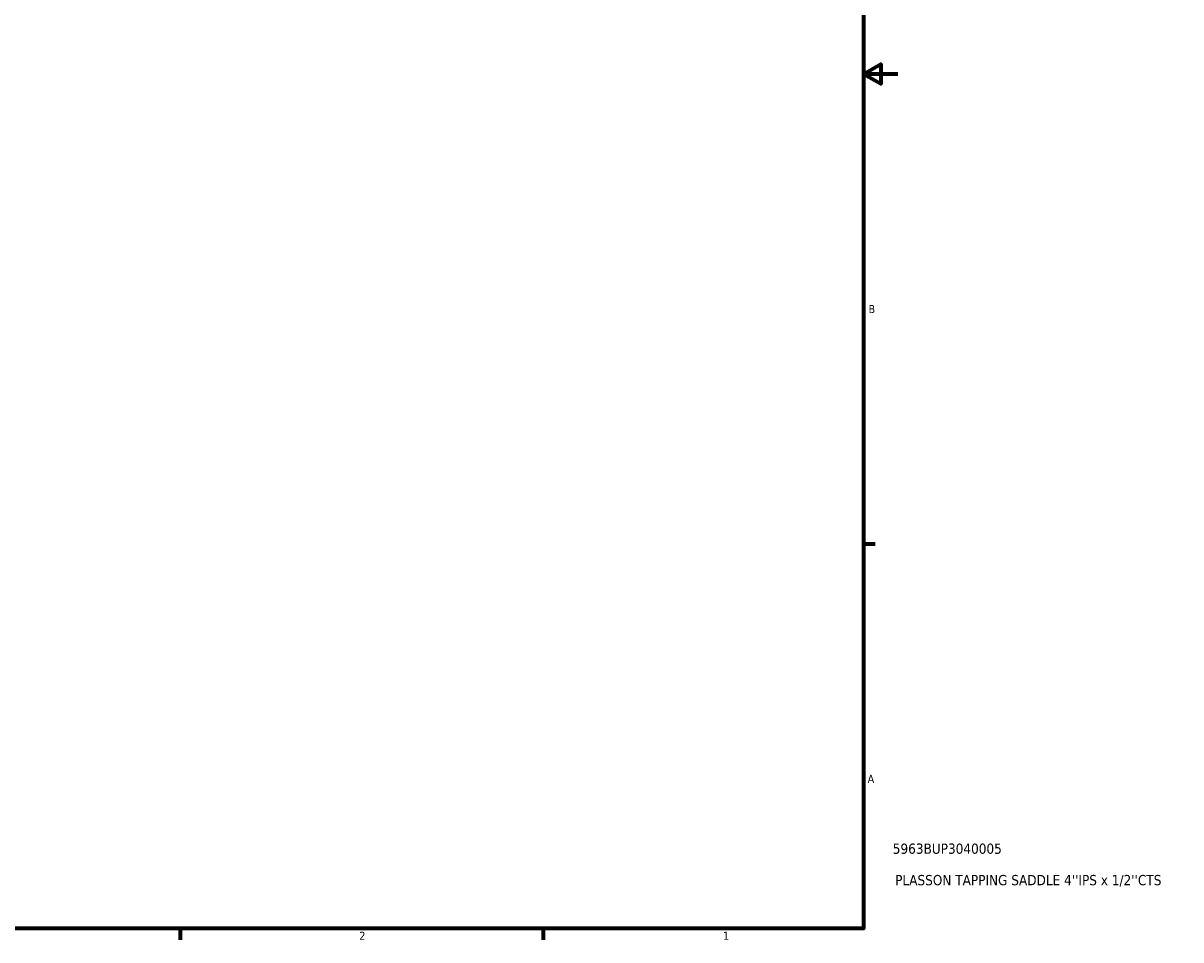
# Model space of a CAD drawing. Header units: inches. Extents: x -1 to 48.3, y -1.4 to 47.7.
# Tile 6 of 8: x 23.7 to 37.2, y 0.9 to 11.6. Entities that reach past the tile are written whole.
import ezdxf

# ---------------------------------------------------------------- set-up
doc = ezdxf.new("R2010")
doc.units = ezdxf.units.IN
doc.header["$MEASUREMENT"] = 0
doc.layers.add('Border (ANSI)', color=7, linetype='Continuous', lineweight=70)
doc.layers.add('Title (ANSI)', color=7, linetype='Continuous', lineweight=50)
doc.styles.add('Note Text (ANSI)', font='tahoma.ttf')
doc.styles.add('Text Style29', font='tahoma.ttf')

# ---------------------------------------------------------------- blocks, each defined once
blk = doc.blocks.new('Borders Default Border')
at = {"layer": 'Border (ANSI)'}
for p, q in [((33.5, 5.5), (33.634, 5.5)), ((25.5, 1), (25.5, 0.866)), ((29.75, 1), (29.75, 0.866))]:
    blk.add_line(p, q, dxfattribs=at)
at = {"layer": 'Border (ANSI)', "flags": 128}
for points in [[(0.5, 1), (0.5, 21), (33.5, 21), (33.5, 1), (0.5, 1)], [(33.9, 11), (33.5, 11), (33.7, 11.115), (33.7, 10.885), (33.5, 11)]]:
    blk.add_lwpolyline(points, dxfattribs=at)
at = {"layer": 'Border (ANSI)', "color": 5, "true_color": 0x0000ff, "char_height": 0.0945, "attachment_point": 7, "style": 'Note Text (ANSI)'}
for s, insert in [('B', (33.558, 8.203)), ('A', (33.547, 2.703)), ('2', (27.596, 0.866)), ('1', (31.854, 0.866))]:
    blk.add_mtext(s, dxfattribs=dict(at, insert=insert))
blk = doc.blocks.new('Title Blocks ANSI - Large')
at = {"layer": 'Title (ANSI)', "color": 5, "true_color": 0x0000ff, "style": 'Text Style29'}
for tag, p in [('PART_NUMBER_001', (0.341, 0.873)), ('DESCRIPTION_001', (0.369, 0.505))]:
    blk.add_attdef(tag, p, '', height=0.12, dxfattribs=at)

msp = doc.modelspace()

# ---------------------------------------------------------------- block references
msp.add_blockref('Borders Default Border', (0, 0))
msp.add_blockref('Title Blocks ANSI - Large', (33.5, 1)).add_auto_attribs({'PART_NUMBER_001': '5963BUP3040005', 'DESCRIPTION_001': "PLASSON TAPPING SADDLE 4''IPS x 1/2''CTS"})

doc.saveas('drawing.dxf')
